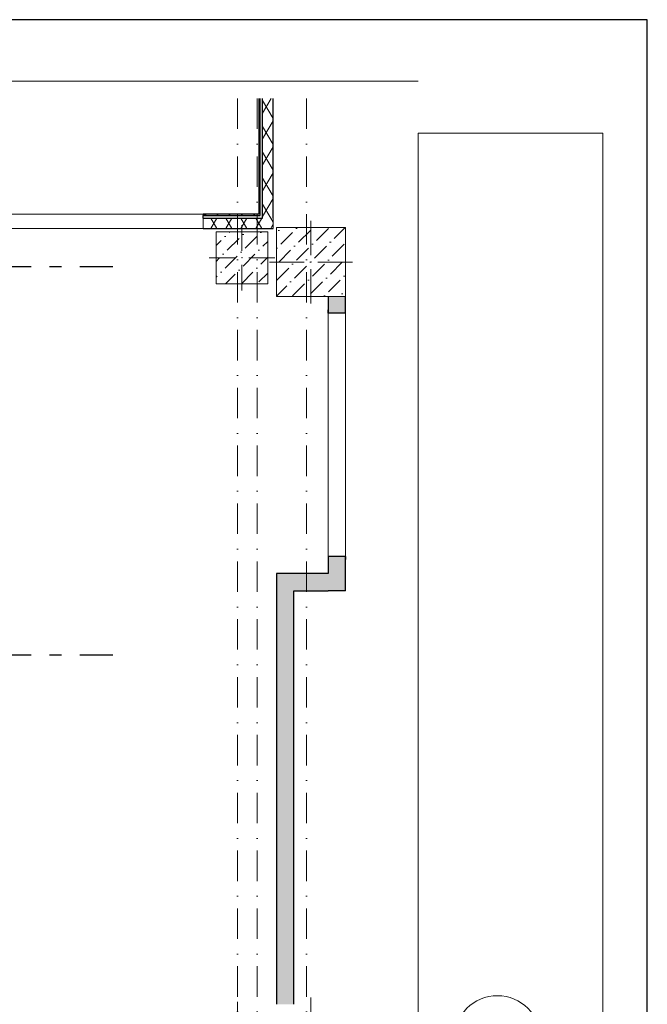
# Model space of a CAD drawing. Header units: millimetres. Extents: x -2890 to 117730, y -526 to 88572.
# Tile 65 of 65: x 110336 to 117608, y 71696 to 83105. Entities that reach past the tile are written whole.
import ezdxf
from ezdxf.xclip import XClip

# ---------------------------------------------------------------- set-up
doc = ezdxf.new("R2010")
doc.units = ezdxf.units.MM
doc.header["$MEASUREMENT"] = 0
doc.header["$XCLIPFRAME"] = 2
doc.set_wipeout_variables(frame=1)
for name, pattern in [('Wipeout_Contour', [1000, 0, -1000]), ('Штрих-Штриховая', [10.936111, 5.291667, -2.116667, 1.411111, -2.116667]), ('Штрихпунктирная', [6.702778, 3.527778, -1.763889, 0, -1.411111])]:
    doc.linetypes.add(name, pattern=pattern)
for name, color, linetype in [('2D - Кладочный', 7, 'Continuous'), ('Конструктив - Колонны', 7, 'Continuous'), ('Конструктив - Стены Внутр сущ.', 7, 'Continuous'), ('Конструктив - Стены наружние фасад', 7, 'Continuous'), ('Чертеж и Рисунок', 7, 'Continuous'), ('Элемент Модели - Оси', 7, 'Continuous')]:
    doc.layers.add(name, color=color, linetype=linetype)
pattern_1 = [(60, (-30913.89, 8295.99), (-129.90381, 75), []), (120, (-30913.89, 8295.99), (129.90381, 75), [])]
pattern_2 = [(45, (-30913.89, 8295.99), (-70.71068, 70.71068), [])]
pattern_3 = [(45, (-30913.9, 8296), (-183.84776, 183.84776), [195, -65, 0, -65]), (45, (-30890.9, 8502.82), (-183.84776, 183.84776), [195, -65, 0, -65])]

# ---------------------------------------------------------------- blocks, each defined once
blk = doc.blocks.new('Чертеж_4_5', base_point=(-404.87, 87.91))
at = {"layer": 'Элемент Модели - Оси', "color": 7, "linetype": 'Continuous', "lineweight": 15}
blk.add_circle((1166.63, 717.91), 5, dxfattribs=at)

msp = doc.modelspace()

# ---------------------------------------------------------------- hatches: boundary and pattern name
at = {"layer": 'Конструктив - Стены Внутр сущ.', "linetype": 'Continuous', "lineweight": 15, "ltscale": 100}
for points in [[(114111.1, 79896), (113911.1, 79896), (113911.1, 79706), (114111.1, 79706)], [(113911.1, 76686), (114111.1, 76686), (114111.1, 76886), (113911.1, 76886)], [(113311.1, 76486), (113511.1, 76486), (113311.1, 76686)], [(113311.1, 76686), (113511.1, 76486), (113511.1, 76686)], [(113911.1, 76686), (113511.1, 76686), (113511.1, 76486), (113911.1, 76486)], [(113911.1, 76486), (114111.1, 76486), (113911.1, 76686)], [(113911.1, 76686), (114111.1, 76486), (114111.1, 76686)], [(113311.1, 76486), (113311.1, 71696), (113511.1, 71696), (113511.1, 76486)]]:
    msp.add_hatch(color=7, dxfattribs=at).paths.add_polyline_path(points)

# ---------------------------------------------------------------- linework, layer by layer
at = {"color": 7, "linetype": 'Continuous', "lineweight": 30, "ltscale": 100}
for p, q in [((117608, 83105), (1208, 83105)), ((117608, 5), (117608, 83105))]:
    msp.add_line(p, q, dxfattribs=at)
at = {"layer": '2D - Кладочный', "color": 160, "linetype": 'Штрих-Штриховая', "lineweight": 30, "ltscale": 100}
for p, q in [((99002.7, 80246), (111415.5, 80246)), ((99002.7, 75746), (111415.5, 75746))]:
    msp.add_line(p, q, dxfattribs=at)
at = {"layer": 'Конструктив - Колонны', "color": 7, "linetype": 'Continuous', "lineweight": 0, "ltscale": 100}
for p, q in [((113711.1, 71376), (113711.1, 71776)), ((112861.1, 71376), (112861.1, 71726))]:
    msp.add_line(p, q, dxfattribs=at)
at = {"layer": 'Конструктив - Стены Внутр сущ.', "color": 7, "linetype": 'Continuous', "lineweight": 30, "ltscale": 100}
for p, q in [((113911.1, 79706), (113911.1, 79743)), ((113996.1, 79706), (113911.1, 79706)), ((114111.1, 79706), (113996.1, 79706)), ((114111.1, 79706), (114111.1, 79743)), ((113911.1, 76886), (113911.1, 76849)), ((113996.1, 76886), (113911.1, 76886)), ((114111.1, 76886), (113996.1, 76886)), ((114111.1, 76886), (114111.1, 76849))]:
    msp.add_line(p, q, dxfattribs=at)
at = {"layer": 'Конструктив - Стены Внутр сущ.', "color": 7, "linetype": 'Continuous', "lineweight": 15, "ltscale": 100}
for p, q in [((113911.1, 79706), (113911.1, 76886)), ((114111.1, 76886), (114111.1, 79706))]:
    msp.add_line(p, q, dxfattribs=at)
at = {"layer": 'Конструктив - Стены Внутр сущ.', "color": 7, "linetype": 'Continuous', "lineweight": 30, "ltscale": 100, "flags": 128}
for points in [[(113911.1, 79896), (113911.1, 79706)], [(114111.1, 79706), (114111.1, 79896)], [(113911.1, 76886), (113911.1, 76686)], [(114111.1, 76486), (114111.1, 76886)], [(113311.1, 76686), (113311.1, 76486)], [(113911.1, 76686), (113311.1, 76686)], [(113311.1, 76486), (113311.1, 71696)], [(113511.1, 76486), (113911.1, 76486)], [(113511.1, 71696), (113511.1, 76486)], [(114111.1, 76486), (113911.1, 76486)]]:
    msp.add_lwpolyline(points, dxfattribs=at)
at = {"layer": 'Чертеж и Рисунок', "color": 7, "linetype": 'Continuous', "lineweight": 15, "ltscale": 100}
msp.add_line((3470.8, 82391.7), (114954, 82391.7), dxfattribs=at)

# ---------------------------------------------------------------- block references
ref = msp.add_blockref('Чертеж_4_5', (-41278.7, 8296), dxfattribs=dict(at, xscale=100, yscale=100, zscale=100))
XClip(ref).set_block_clipping_path([(1157.4600279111, 170.6084698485), (1178.8521228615, 822.866965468)])

# ---------------------------------------------------------------- wipeouts: each hides what was drawn before it
at = {"color": 254, "linetype": 'Wipeout_Contour', "lineweight": 0, "ltscale": 100}
msp.add_wipeout([(113271.1, 80806), (113151.1, 80806), (113271.1, 80686)], dxfattribs=at).dxf.layer = 'Конструктив - Стены наружние фасад'

# ---------------------------------------------------------------- next in the draw order: hatches: boundary and pattern name
at = {"layer": 'Конструктив - Стены наружние фасад', "linetype": 'Continuous', "lineweight": 5, "ltscale": 100}
h = msp.add_hatch(dxfattribs=at)
h.set_pattern_fill('ИЗОЛЯЦИЯ_02_0006', scale=100, style=0, pattern_type=2)
h.set_pattern_definition(pattern_1)
h.paths.add_polyline_path([(113271.1, 80806), (113151.1, 80806), (113271.1, 80686)])

# ---------------------------------------------------------------- next in the draw order: wipeouts: each hides what was drawn before it
at = {"color": 254, "linetype": 'Wipeout_Contour', "lineweight": 0, "ltscale": 100}
msp.add_wipeout([(113121.1, 80851), (113106.1, 80851), (113121.1, 80836)], dxfattribs=at).dxf.layer = 'Конструктив - Стены наружние фасад'

# ---------------------------------------------------------------- next in the draw order: hatches: boundary and pattern name
at = {"layer": 'Конструктив - Стены наружние фасад', "linetype": 'Continuous', "lineweight": 5, "ltscale": 100}
h = msp.add_hatch(dxfattribs=at)
h.set_pattern_fill('МЕТАЛЛ___ТВЕРДЫЙ_СПЛАВ_0006', scale=100, style=0, pattern_type=2)
h.set_pattern_definition(pattern_2)
h.paths.add_polyline_path([(113121.1, 80851), (113106.1, 80851), (113121.1, 80836)])

# ---------------------------------------------------------------- next in the draw order: wipeouts: each hides what was drawn before it
at = {"color": 254, "linetype": 'Wipeout_Contour', "lineweight": 0, "ltscale": 100}
msp.add_wipeout([(113151.1, 80806), (113151.1, 80686), (113271.1, 80686)], dxfattribs=at).dxf.layer = 'Конструктив - Стены наружние фасад'

# ---------------------------------------------------------------- next in the draw order: hatches: boundary and pattern name
at = {"layer": 'Конструктив - Стены наружние фасад', "linetype": 'Continuous', "lineweight": 5, "ltscale": 100}
h = msp.add_hatch(dxfattribs=at)
h.set_pattern_fill('ИЗОЛЯЦИЯ_02_0006', scale=100, style=0, pattern_type=2)
h.set_pattern_definition(pattern_1)
h.paths.add_polyline_path([(113151.1, 80806), (113151.1, 80686), (113271.1, 80686)])

# ---------------------------------------------------------------- next in the draw order: linework, layer by layer
at = {"layer": 'Конструктив - Стены наружние фасад', "color": 7, "linetype": 'Continuous', "lineweight": 5, "ltscale": 100, "flags": 128}
msp.add_lwpolyline([(113271.1, 80686), (113271.1, 80806)], dxfattribs=at)

# ---------------------------------------------------------------- next in the draw order: wipeouts: each hides what was drawn before it
at = {"color": 254, "linetype": 'Wipeout_Contour', "lineweight": 0, "ltscale": 100}
msp.add_wipeout([(112461.1, 80686), (113151.1, 80686), (113151.1, 80806), (112461.1, 80806)], dxfattribs=at).dxf.layer = 'Конструктив - Стены наружние фасад'

# ---------------------------------------------------------------- next in the draw order: hatches: boundary and pattern name
at = {"layer": 'Конструктив - Стены наружние фасад', "linetype": 'Continuous', "lineweight": 5, "ltscale": 100}
h = msp.add_hatch(dxfattribs=at)
h.set_pattern_fill('ИЗОЛЯЦИЯ_02_0006', scale=100, style=0, pattern_type=2)
h.set_pattern_definition(pattern_1)
h.paths.add_polyline_path([(112461.1, 80686), (113151.1, 80686), (113151.1, 80806), (112461.1, 80806)])

# ---------------------------------------------------------------- next in the draw order: linework, layer by layer
at = {"layer": 'Конструктив - Стены наружние фасад', "color": 7, "linetype": 'Continuous', "lineweight": 15, "ltscale": 100}
msp.add_line((109641.1, 80686), (112461.1, 80686), dxfattribs=at)
at = {"layer": 'Конструктив - Стены наружние фасад', "color": 7, "linetype": 'Continuous', "lineweight": 30, "ltscale": 100}
msp.add_line((112461.1, 80686), (112498.1, 80686), dxfattribs=at)
at = {"layer": 'Конструктив - Стены наружние фасад', "color": 7, "linetype": 'Continuous', "lineweight": 30, "ltscale": 100, "flags": 128}
msp.add_lwpolyline([(112461.1, 80686), (113271.1, 80686)], dxfattribs=at)

# ---------------------------------------------------------------- next in the draw order: wipeouts: each hides what was drawn before it
at = {"color": 254, "linetype": 'Wipeout_Contour', "lineweight": 0, "ltscale": 100}
for points, layer in [([(112611.1, 80046), (113211.1, 80046), (113211.1, 80646), (112611.1, 80646)], 'Конструктив - Колонны'), ([(113106.1, 80851), (113106.1, 80836), (113121.1, 80836)], 'Конструктив - Стены наружние фасад')]:
    msp.add_wipeout(points, dxfattribs=at).dxf.layer = layer

# ---------------------------------------------------------------- next in the draw order: hatches: boundary and pattern name
at = {"layer": 'Конструктив - Колонны', "linetype": 'Continuous', "lineweight": 15, "ltscale": 100}
h = msp.add_hatch(dxfattribs=at)
h.set_pattern_fill('БЕТОН_01_0006', scale=100, style=0, pattern_type=2)
h.set_pattern_definition(pattern_3)
h.paths.add_polyline_path([(112611.1, 80046), (113211.1, 80046), (113211.1, 80646), (112611.1, 80646)])
at = {"layer": 'Конструктив - Стены наружние фасад', "linetype": 'Continuous', "lineweight": 5, "ltscale": 100}
h = msp.add_hatch(dxfattribs=at)
h.set_pattern_fill('МЕТАЛЛ___ТВЕРДЫЙ_СПЛАВ_0006', scale=100, style=0, pattern_type=2)
h.set_pattern_definition(pattern_2)
h.paths.add_polyline_path([(113106.1, 80851), (113106.1, 80836), (113121.1, 80836)])

# ---------------------------------------------------------------- next in the draw order: linework, layer by layer
at = {"layer": 'Конструктив - Колонны', "color": 7, "linetype": 'Continuous', "lineweight": 0, "ltscale": 100}
for p, q in [((112911.1, 80426), (112911.1, 80726)), ((112831.1, 80346), (112531.1, 80346)), ((112991.1, 80346), (113291.1, 80346)), ((112911.1, 80266), (112911.1, 79966))]:
    msp.add_line(p, q, dxfattribs=at)
at = {"layer": 'Конструктив - Колонны', "color": 7, "linetype": 'Continuous', "lineweight": 15, "ltscale": 100, "flags": 128}
msp.add_lwpolyline([(112611.1, 80046), (113211.1, 80046), (113211.1, 80646), (112611.1, 80646)], close=True, dxfattribs=at)
at = {"layer": 'Конструктив - Колонны', "color": 7, "linetype": 'Continuous', "lineweight": 0, "ltscale": 100}
msp.add_point((112911.1, 80346), dxfattribs=at)

# ---------------------------------------------------------------- next in the draw order: wipeouts: each hides what was drawn before it
at = {"color": 254, "linetype": 'Wipeout_Contour', "lineweight": 0, "ltscale": 100}
for points, layer in [([(113311.1, 79896), (114111.1, 79896), (114111.1, 80696), (113311.1, 80696)], 'Конструктив - Колонны'), ([(112461.1, 80851), (112461.1, 80836), (113106.1, 80836), (113106.1, 80851)], 'Конструктив - Стены наружние фасад')]:
    msp.add_wipeout(points, dxfattribs=at).dxf.layer = layer

# ---------------------------------------------------------------- next in the draw order: hatches: boundary and pattern name
at = {"layer": 'Конструктив - Колонны', "linetype": 'Continuous', "lineweight": 15, "ltscale": 100}
h = msp.add_hatch(dxfattribs=at)
h.set_pattern_fill('БЕТОН_01_0006', scale=100, style=0, pattern_type=2)
h.set_pattern_definition(pattern_3)
h.paths.add_polyline_path([(113311.1, 79896), (114111.1, 79896), (114111.1, 80696), (113311.1, 80696)])
at = {"layer": 'Конструктив - Стены наружние фасад', "linetype": 'Continuous', "lineweight": 5, "ltscale": 100}
h = msp.add_hatch(dxfattribs=at)
h.set_pattern_fill('МЕТАЛЛ___ТВЕРДЫЙ_СПЛАВ_0006', scale=100, style=0, pattern_type=2)
h.set_pattern_definition(pattern_2)
h.paths.add_polyline_path([(112461.1, 80851), (112461.1, 80836), (113106.1, 80836), (113106.1, 80851)])

# ---------------------------------------------------------------- next in the draw order: linework, layer by layer
at = {"layer": 'Конструктив - Колонны', "color": 7, "linetype": 'Continuous', "lineweight": 0, "ltscale": 100}
for p, q in [((113711.1, 80376), (113711.1, 80776)), ((113631.1, 80296), (113231.1, 80296)), ((113711.1, 80216), (113711.1, 79816)), ((113791.1, 80296), (114191.1, 80296))]:
    msp.add_line(p, q, dxfattribs=at)
at = {"layer": 'Конструктив - Колонны', "color": 7, "linetype": 'Continuous', "lineweight": 15, "ltscale": 100, "flags": 128}
msp.add_lwpolyline([(113311.1, 79896), (114111.1, 79896), (114111.1, 80696), (113311.1, 80696)], close=True, dxfattribs=at)
at = {"layer": 'Конструктив - Колонны', "color": 7, "linetype": 'Continuous', "lineweight": 0, "ltscale": 100}
msp.add_point((113711.1, 80296), dxfattribs=at)
at = {"layer": 'Конструктив - Стены наружние фасад', "color": 7, "linetype": 'Continuous', "lineweight": 15, "ltscale": 100}
msp.add_line((112461.1, 80851), (109641.1, 80851), dxfattribs=at)
at = {"layer": 'Конструктив - Стены наружние фасад', "color": 7, "linetype": 'Continuous', "lineweight": 30, "ltscale": 100}
for p, q in [((112461.1, 80851), (112498.1, 80851)), ((112461.1, 80836), (113106.1, 80836)), ((112461.1, 80806), (112461.1, 80836)), ((112461.1, 80806), (113121.1, 80806)), ((113106.1, 80836), (113121.1, 80836)), ((113121.1, 80836), (113121.1, 80851)), ((113121.1, 80806), (113151.1, 80806)), ((113151.1, 80806), (113151.1, 80836))]:
    msp.add_line(p, q, dxfattribs=at)
at = {"layer": 'Конструктив - Стены наружние фасад', "color": 214, "linetype": 'Continuous', "lineweight": 15, "ltscale": 100}
msp.add_line((112461.1, 80836), (112461.1, 80851), dxfattribs=at)
at = {"layer": 'Конструктив - Стены наружние фасад', "color": 7, "linetype": 'Continuous', "lineweight": 5, "ltscale": 100}
for p, q in [((112461.1, 80801), (112461.1, 80806)), ((112461.1, 80686), (112461.1, 80801))]:
    msp.add_line(p, q, dxfattribs=at)
at = {"layer": 'Конструктив - Стены наружние фасад', "color": 7, "linetype": 'Continuous', "lineweight": 30, "ltscale": 100, "flags": 128}
msp.add_lwpolyline([(113106.1, 80851), (112461.1, 80851)], dxfattribs=at)
at = {"layer": 'Элемент Модели - Оси', "color": 7, "linetype": 'Штрихпунктирная', "lineweight": 15, "ltscale": 100}
for p, q in [((112861.1, 82191.7), (112861.1, 15620.8)), ((113661.1, 82191.7), (113661.1, 15620.8))]:
    msp.add_line(p, q, dxfattribs=at)

# ---------------------------------------------------------------- next in the draw order: wipeouts: each hides what was drawn before it
at = {"color": 254, "linetype": 'Wipeout_Contour', "lineweight": 0, "ltscale": 100}
msp.add_wipeout([(113151.1, 80806), (113271.1, 80806), (113271.1, 82191.7), (113151.1, 82191.7)], dxfattribs=at).dxf.layer = 'Конструктив - Стены наружние фасад'

# ---------------------------------------------------------------- next in the draw order: hatches: boundary and pattern name
at = {"layer": 'Конструктив - Стены наружние фасад', "linetype": 'Continuous', "lineweight": 5, "ltscale": 100}
h = msp.add_hatch(dxfattribs=at)
h.set_pattern_fill('ИЗОЛЯЦИЯ_02_0006', scale=100, style=0, pattern_type=2)
h.set_pattern_definition(pattern_1)
h.paths.add_polyline_path([(113151.1, 80806), (113271.1, 80806), (113271.1, 82191.7), (113151.1, 82191.7)])

# ---------------------------------------------------------------- next in the draw order: linework, layer by layer
at = {"layer": 'Конструктив - Стены наружние фасад', "color": 7, "linetype": 'Continuous', "lineweight": 30, "ltscale": 100, "flags": 128}
msp.add_lwpolyline([(113271.1, 80806), (113271.1, 82191.7)], dxfattribs=at)

# ---------------------------------------------------------------- next in the draw order: wipeouts: each hides what was drawn before it
at = {"color": 254, "linetype": 'Wipeout_Contour', "lineweight": 0, "ltscale": 100}
msp.add_wipeout([(113106.1, 80851), (113121.1, 80851), (113121.1, 82191.7), (113106.1, 82191.7)], dxfattribs=at).dxf.layer = 'Конструктив - Стены наружние фасад'

# ---------------------------------------------------------------- next in the draw order: hatches: boundary and pattern name
at = {"layer": 'Конструктив - Стены наружние фасад', "linetype": 'Continuous', "lineweight": 5, "ltscale": 100}
h = msp.add_hatch(dxfattribs=at)
h.set_pattern_fill('МЕТАЛЛ___ТВЕРДЫЙ_СПЛАВ_0006', scale=100, style=0, pattern_type=2)
h.set_pattern_definition(pattern_2)
h.paths.add_polyline_path([(113106.1, 80851), (113121.1, 80851), (113121.1, 82191.7), (113106.1, 82191.7)])

# ---------------------------------------------------------------- next in the draw order: linework, layer by layer
at = {"layer": 'Конструктив - Стены наружние фасад', "color": 7, "linetype": 'Continuous', "lineweight": 30, "ltscale": 100}
for p, q in [((113121.1, 80851), (113121.1, 82191.7)), ((113151.1, 80836), (113151.1, 82191.7)), ((113121.1, 80836), (113121.1, 80851)), ((113151.1, 80806), (113151.1, 80836))]:
    msp.add_line(p, q, dxfattribs=at)
at = {"layer": 'Конструктив - Стены наружние фасад', "color": 7, "linetype": 'Continuous', "lineweight": 30, "ltscale": 100, "flags": 128}
msp.add_lwpolyline([(113106.1, 82191.7), (113106.1, 80851)], dxfattribs=at)
at = {"layer": 'Элемент Модели - Оси', "color": 7, "linetype": 'Штрихпунктирная', "lineweight": 15, "ltscale": 100}
msp.add_line((113086.1, 82191.7), (113086.1, 15620.8), dxfattribs=at)

doc.saveas('drawing.dxf')
